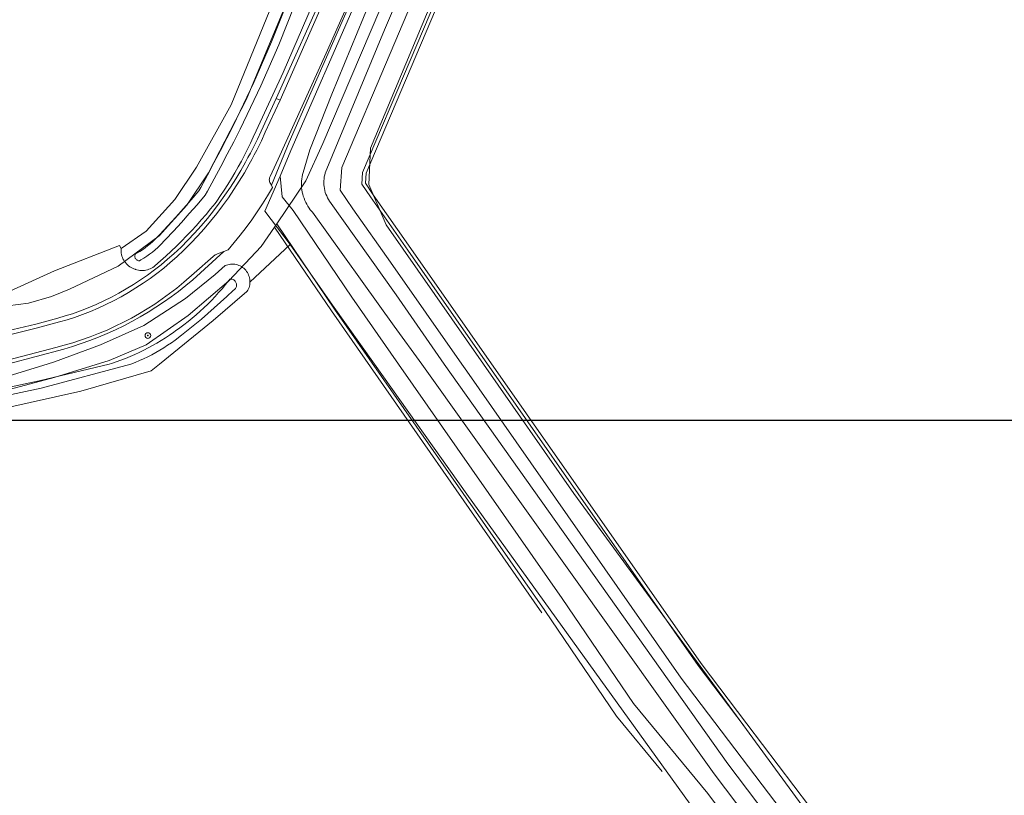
# Model space of a CAD drawing. Header units: metres. Extents: x 250001 to 257773, y 598992 to 609118.
# Tile 110 of 256: x 252509 to 252649, y 599939 to 600049. Entities that reach past the tile are written whole.
import ezdxf
from ezdxf.lldxf.tags import DXFTag

# ---------------------------------------------------------------- set-up
doc = ezdxf.new("R2010")
doc.units = ezdxf.units.M
for name, color, linetype, lineweight in [('B-WE-GR-BOOM-S', 252, 'Continuous', 25), ('B-WE-GR-BOUWLAND-GV', 252, 'Continuous', 13), ('B-WE-GR-GROENVOORZIENING-GV', 252, 'Continuous', 18), ('B-WE-KG-GRENS_PERCEEL-G', 150, 'KG-PERCEEL', 18), ('B-WE-OG-WATER-GV', 252, 'Continuous', 18), ('B-WE-OG-WATER_SLOOT-GV', 252, 'Continuous', 18), ('B-WE-VH-VERHARDING_GESLOTEN-GV', 252, 'Continuous', 18), ('B-WE-VH-VERHARDING_GRASBETONSTEEN-GV', 252, 'Continuous', 18), ('B-WE-VH-VERHARDING_OPEN-GV', 252, 'Continuous', 18), ('N-WE-OG-GBKN-G', 7, 'Continuous', 25), ('X-XX-AL-REFERENTIE-G', 7, 'Continuous', 18)]:
    doc.layers.add(name, color=color, linetype=linetype, lineweight=lineweight)
doc.styles.get("Standard").update_dxf_attribs({"font": 'NLCS-ISO.ttf'})
tags = doc.linetypes.add('KG-PERCEEL', pattern='A,5.5,-2,["P",Standard,S=1.8,R=0,X=-0.5,Y=-0.9],-2,5.5,-2,[5,NLCS.SHX,S=0.75,R=0,X=0,Y=0],-2', length=19).pattern_tags.tags
tags[6] = DXFTag(74, 10)

# ---------------------------------------------------------------- blocks, each defined once
blk = doc.blocks.new('BS2021-132-Xref-KAD-20210617')
at = {"layer": 'B-WE-KG-GRENS_PERCEEL-G', "flags": 128}
for points in [[(252507.032, 600008.367), (252507.517, 600008.239), (252510.456, 600008.638), (252513.699, 600009.6), (252516.257, 600010.622), (252523.142, 600013.872), (252528.978, 600018.204), (252532.874, 600022.536), (252535.98, 600027.118), (252541.34, 600037.544), (252548.975, 600055.881), (252553.404, 600065.379), (252556.545, 600071.68), (252560.748, 600079.251), (252562.7, 600081.944), (252565.83, 600086.263), (252571.333, 600091.923), (252576.055, 600095.825)], [(252545.638, 600019.867), (252549.771, 600025.999), (252552.15, 600031.258), (252561.609, 600053.486), (252569.766, 600070.879), (252574.97, 600079.314), (252581.689, 600085.446), (252586.239, 600088.204), (252590.344, 600089.693), (252593.877, 600090.583)], [(252611.913, 599948.7), (252605.405, 599957.274), (252564.228, 600016.161), (252558.909, 600023.699), (252557.704, 600025.496), (252557.805, 600027.168), (252571.306, 600058.95), (252575.553, 600067.349), (252580.478, 600074.153), (252584.929, 600078.965), (252589.637, 600082.499), (252595.434, 600084.494), (252597.033, 600085.006)], [(252734.573, 599787.173), (252697.835, 599835.787), (252679.231, 599860.512), (252658.363, 599888.247), (252623.418, 599934.373), (252612.311, 599949.003), (252605.822, 599957.551), (252564.67, 600016.402), (252559.31, 600023.998), (252558.213, 600025.634), (252558.299, 600027.053), (252571.757, 600058.734), (252575.98, 600067.086), (252580.867, 600073.836), (252585.264, 600078.591), (252589.873, 600082.051), (252595.619, 600084.028), (252597.186, 600084.53), (252597.284, 600084.562)], [(252436.207, 599979.882), (252440.126, 599980.424), (252446.155, 599981.15), (252458.653, 599984.075), (252480.461, 599989.958), (252498.849, 599994.374), (252507.19, 599996.266), (252514.08, 599998.093), (252521.868, 600000.528), (252527.126, 600002.747), (252533.055, 600006.869), (252538.841, 600011.819), (252543.423, 600016.651), (252545.333, 600019.424)], [(252545.333, 600019.424), (252545.638, 600019.867)], [(252583.24, 599964.761), (252553.398, 600007.531), (252545.333, 600019.424)], [(252545.638, 600019.867), (252553.83, 600007.786), (252583.634, 599965.071), (252593.821, 599950.105), (252600.277, 599942.269)]]:
    blk.add_lwpolyline(points, dxfattribs=at)
at = {"layer": 'N-WE-OG-GBKN-G'}
blk.add_lwpolyline([(251305.421, 608118.318), (256711.718, 608118.318), (256711.718, 599991.994), (251305.421, 599991.994)], close=True, dxfattribs=at)
blk = doc.blocks.new('SGR-BOOM_01-SO')
at = {"linetype": 'ByBlock', "lineweight": 18}
h = blk.add_hatch(color=0, dxfattribs=at)
h.dxf.hatch_style = 1
edge = h.paths.add_edge_path()
edge.add_arc((0, 0), 0.25, 0, 360)
at = {"color": 0, "linetype": 'ByBlock', "lineweight": 18}
for radius in [2, 0.25]:
    blk.add_circle((0, 0), radius, dxfattribs=at)
blk = doc.blocks.new('BS2021-132-Xref-BGT-GRIJS-20210617-aangepast')
at = {"layer": 'B-WE-GR-BOUWLAND-GV', "flags": 128}
for points in [[(252507.797, 600010.351), (252514.124, 600013.212), (252523.336, 600016.794), (252523.566, 600016.409), (252527.111, 600018.863), (252531.17, 600023.351), (252534.28, 600027.928), (252539.159, 600036.77), (252544.669, 600050.15)], [(252655.207, 600082.847), (252648.22, 600083.209), (252606.799, 600089.437), (252604.848, 600089.669), (252602.887, 600089.782), (252600.005, 600089.494), (252597.306, 600086.423), (252595.483, 600085.527), (252589.501, 600082.587), (252584.474, 600079.147), (252578.785, 600072.533), (252571.244, 600060.097), (252558.941, 600030.596), (252558.677, 600025.437), (252561.144, 600019.753), (252574.952, 600000), (252587.781, 599981.648), (252631.437, 599921.984)], [(252710.5, 599798.035), (252667.637, 599854.391), (252608.899, 599931.186), (252572.585, 599981.59), (252559.493, 600000), (252553.535, 600008.379), (252547.526, 600016.971), (252541.839, 600011.634), (252541.83, 600011.445), (252541.804, 600011.247), (252541.762, 600011.052), (252541.704, 600010.86), (252541.632, 600010.674), (252541.545, 600010.494), (252541.443, 600010.322), (252541.412, 600010.274), (252536.626, 600006.184), (252529.01, 600000), (252527.812, 599999.027), (252517.852, 599996.172), (252507.073, 599993.761)]]:
    blk.add_lwpolyline(points, dxfattribs=at)
at = {"layer": 'B-WE-GR-GROENVOORZIENING-GV', "flags": 128}
for points in [[(252556.599, 600052.467), (252547.384, 600031.466), (252544.873, 600025.343), (252545.037, 600025.021), (252544.34, 600023.856), (252543.617, 600022.708), (252542.868, 600021.576), (252542.093, 600020.462), (252541.293, 600019.366), (252540.468, 600018.289), (252539.618, 600017.231), (252538.744, 600016.193), (252538.133, 600015.961), (252533.729, 600011.96), (252532.725, 600011.122), (252531.698, 600010.311), (252530.65, 600009.528), (252529.581, 600008.774), (252528.492, 600008.049), (252527.384, 600007.353), (252526.257, 600006.688), (252525.113, 600006.054), (252523.952, 600005.45), (252522.775, 600004.879), (252521.583, 600004.339), (252520.377, 600003.831), (252519.158, 600003.357), (252517.927, 600002.915), (252516.684, 600002.507), (252515.43, 600002.133), (252507.615, 600000.052)], [(252506.48, 599997.959), (252513.063, 600000), (252514.144, 600000.335), (252520.633, 600002.732), (252526.784, 600005.473), (252532.689, 600009.314), (252536.907, 600012.695), (252538.326, 600013.955), (252538.512, 600014.029), (252538.703, 600014.088), (252538.898, 600014.131), (252539.096, 600014.159), (252539.295, 600014.17), (252539.495, 600014.166), (252539.694, 600014.146), (252539.891, 600014.11), (252540.084, 600014.058), (252540.272, 600013.991), (252540.455, 600013.91), (252540.63, 600013.813), (252540.797, 600013.704), (252540.955, 600013.581), (252541.102, 600013.446), (252541.238, 600013.299), (252541.362, 600013.143), (252541.473, 600012.977), (252541.57, 600012.802), (252541.654, 600012.62), (252541.722, 600012.432), (252541.775, 600012.24), (252541.813, 600012.043), (252541.834, 600011.845), (252541.84, 600011.645), (252541.839, 600011.634), (252547.526, 600016.971), (252543.959, 600021.699), (252546.114, 600026.646), (252547.622, 600030.279), (252556.923, 600051.544)], [(252550.639, 600050.815), (252546.567, 600041.328), (252542.696, 600033.063), (252542.311, 600032.192), (252541.91, 600031.327), (252541.495, 600030.47), (252541.066, 600029.619), (252540.623, 600028.776), (252540.165, 600027.94), (252539.694, 600027.112), (252539.208, 600026.292), (252538.709, 600025.48), (252538.196, 600024.677), (252537.67, 600023.883), (252537.131, 600023.097), (252536.913, 600022.787), (252536.266, 600021.991), (252535.607, 600021.205), (252534.936, 600020.429), (252534.252, 600019.665), (252533.557, 600018.91), (252532.85, 600018.167), (252532.132, 600017.435), (252531.402, 600016.714), (252530.661, 600016.005), (252529.909, 600015.307), (252529.147, 600014.621), (252528.374, 600013.947), (252528.248, 600013.84), (252528.072, 600013.718), (252527.887, 600013.61), (252527.695, 600013.516), (252527.496, 600013.436), (252527.292, 600013.372), (252527.083, 600013.323), (252526.872, 600013.29), (252526.658, 600013.273), (252526.444, 600013.271), (252526.231, 600013.286), (252526.019, 600013.316), (252525.81, 600013.363), (252525.605, 600013.424), (252525.563, 600013.439), (252525.361, 600013.509), (252525.166, 600013.595), (252524.977, 600013.694), (252524.797, 600013.807), (252524.625, 600013.934), (252524.463, 600014.073), (252524.313, 600014.224), (252524.174, 600014.386), (252524.047, 600014.557), (252523.934, 600014.738), (252523.834, 600014.927), (252523.749, 600015.122), (252523.679, 600015.324), (252523.624, 600015.53), (252523.585, 600015.739), (252523.562, 600015.951), (252523.554, 600016.164), (252523.563, 600016.377), (252523.566, 600016.409), (252523.336, 600016.794), (252514.124, 600013.212), (252507.797, 600010.351)], [(252506.678, 600004.515), (252511.457, 600005.672), (252512.501, 600005.951), (252513.543, 600006.238), (252514.583, 600006.531), (252515.621, 600006.831), (252516.657, 600007.139), (252517.789, 600007.546), (252518.909, 600007.986), (252520.015, 600008.458), (252521.108, 600008.962), (252522.185, 600009.498), (252523.247, 600010.064), (252524.292, 600010.661), (252525.319, 600011.288), (252526.327, 600011.944), (252527.316, 600012.629), (252528.285, 600013.343), (252529.233, 600014.084), (252530.158, 600014.853), (252531.062, 600015.648), (252532.062, 600016.596), (252533.037, 600017.572), (252533.984, 600018.573), (252534.905, 600019.6), (252535.797, 600020.651), (252536.661, 600021.726), (252537.495, 600022.824), (252538.299, 600023.944), (252539.073, 600025.086), (252539.815, 600026.247), (252540.526, 600027.429), (252541.204, 600028.629), (252541.56, 600029.27), (252541.906, 600029.916), (252542.244, 600030.566), (252542.573, 600031.22), (252542.893, 600031.88), (252543.422, 600033.021), (252545.565, 600037.643), (252552.87, 600053.94)], [(252631.437, 599921.984), (252587.781, 599981.648), (252574.952, 600000), (252561.144, 600019.753), (252558.677, 600025.437), (252558.941, 600030.596), (252571.244, 600060.097)], [(252568.584, 600060.215), (252554.842, 600027.865), (252554.648, 600024.667), (252556.437, 600021.999), (252561.773, 600014.437), (252571.868, 600000), (252572.567, 599999), (252602.98, 599955.507), (252620.154, 599932.885)], [(252727.772, 599779.743), (252684.424, 599835.535), (252643.335, 599890.226), (252606.739, 599939.144), (252596.224, 599951.907), (252586.104, 599966.773), (252562.921, 600000), (252556.302, 600009.486), (252547.986, 600021.751), (252546.416, 600023.733), (252546.114, 600026.646), (252543.959, 600021.699), (252547.526, 600016.971), (252553.535, 600008.379), (252559.493, 600000), (252572.585, 599981.59), (252608.899, 599931.186), (252667.637, 599854.391), (252710.5, 599798.035)]]:
    blk.add_lwpolyline(points, dxfattribs=at)
at = {"layer": 'B-WE-OG-WATER-GV', "flags": 128}
for points in [[(252548.264, 600054.135), (252544.898, 600045.692), (252542.372, 600039.915), (252539.444, 600033.773), (252538.556, 600032.014), (252537.654, 600030.263), (252536.738, 600028.52), (252535.807, 600026.784), (252534.863, 600025.055), (252534.588, 600024.559), (252533.508, 600023.305), (252532.415, 600022.061), (252531.311, 600020.828), (252530.194, 600019.606), (252529.066, 600018.395), (252528.353, 600017.641), (252528.021, 600017.33), (252527.679, 600017.032), (252527.326, 600016.746), (252526.963, 600016.473), (252526.59, 600016.212), (252526.209, 600015.964), (252525.819, 600015.731), (252525.615, 600015.615), (252525.587, 600015.568), (252525.548, 600015.477), (252525.524, 600015.38), (252525.516, 600015.281), (252525.523, 600015.181), (252525.547, 600015.085), (252525.585, 600014.993), (252525.638, 600014.908), (252525.703, 600014.833), (252525.78, 600014.77), (252525.866, 600014.719), (252525.959, 600014.683), (252526.056, 600014.662), (252526.155, 600014.657), (252526.373, 600014.78), (252526.792, 600015.031), (252527.205, 600015.3), (252527.609, 600015.582), (252528.003, 600015.879), (252528.386, 600016.19), (252528.758, 600016.514), (252529.129, 600016.86), (252529.869, 600017.642), (252531.003, 600018.86), (252532.126, 600020.09), (252533.238, 600021.331), (252534.337, 600022.583), (252535.495, 600023.927), (252535.826, 600024.525), (252536.775, 600026.26), (252537.709, 600028.004), (252538.63, 600029.756), (252539.536, 600031.514), (252540.432, 600033.288), (252543.373, 600039.457), (252545.913, 600045.268), (252549.299, 600053.761)], [(252559.71, 600053.533), (252553.462, 600038.244), (252550.338, 600030.37), (252549.364, 600027.155), (252549.288, 600026.855), (252549.229, 600026.551), (252549.185, 600026.245), (252549.156, 600025.936), (252549.144, 600025.627), (252549.148, 600025.317), (252549.167, 600025.008), (252549.203, 600024.7), (252549.254, 600024.395), (252549.322, 600024.092), (252549.404, 600023.794), (252549.502, 600023.5), (252549.615, 600023.212), (252549.743, 600022.929), (252549.885, 600022.654), (252550.041, 600022.387), (252550.211, 600022.128), (252550.394, 600021.878), (252550.59, 600021.637), (252550.691, 600021.523), (252562.273, 600005.366), (252566.196, 600000), (252607.664, 599941.915), (252645.101, 599892.413)], [(252647.017, 599893.859), (252609.579, 599943.363), (252569.396, 600000), (252562.588, 600009.824), (252553.112, 600023.102), (252552.965, 600023.337), (252552.833, 600023.58), (252552.715, 600023.83), (252552.612, 600024.087), (252552.523, 600024.348), (252552.45, 600024.615), (252552.392, 600024.886), (252552.351, 600025.159), (252552.325, 600025.434), (252552.315, 600025.711), (252552.321, 600025.987), (252552.343, 600026.263), (252552.381, 600026.537), (252552.434, 600026.808), (252552.503, 600027.076), (252552.51, 600027.099), (252560.908, 600047.376), (252566.637, 600060.763)], [(252497.794, 599993.521), (252512.223, 599996.613), (252524.949, 600000.001), (252525.556, 600000.239), (252526.157, 600000.492), (252526.751, 600000.76), (252527.339, 600001.042), (252527.919, 600001.338), (252528.492, 600001.649), (252529.058, 600001.973), (252529.615, 600002.312), (252530.164, 600002.664), (252530.703, 600003.029), (252531.234, 600003.407), (252532.129, 600004.095), (252533.08, 600004.845), (252534.021, 600005.608), (252534.952, 600006.383), (252535.872, 600007.17), (252536.782, 600007.97), (252537.682, 600008.781), (252538.57, 600009.604), (252539.448, 600010.439), (252539.514, 600010.473), (252539.61, 600010.537), (252539.697, 600010.615), (252539.773, 600010.703), (252539.835, 600010.801), (252539.884, 600010.907), (252539.918, 600011.018), (252539.936, 600011.133), (252539.938, 600011.249), (252539.924, 600011.365), (252539.895, 600011.477), (252539.85, 600011.584), (252539.791, 600011.685), (252539.719, 600011.776), (252539.635, 600011.856), (252539.541, 600011.925), (252539.438, 600011.979), (252539.329, 600012.019), (252539.216, 600012.044), (252539.1, 600012.053), (252538.984, 600012.046), (252538.827, 600011.844), (252538.362, 600011.262), (252537.884, 600010.691), (252537.394, 600010.129), (252536.892, 600009.578), (252536.378, 600009.038), (252535.853, 600008.51), (252535.317, 600007.992), (252534.769, 600007.487), (252534.211, 600006.993), (252533.642, 600006.511), (252533.064, 600006.042), (252532.475, 600005.585), (252531.877, 600005.141), (252531.269, 600004.709), (252531.024, 600004.531), (252530.443, 600004.124), (252529.854, 600003.729), (252529.256, 600003.348), (252528.649, 600002.98), (252528.035, 600002.626), (252527.412, 600002.287), (252526.782, 600001.961), (252526.145, 600001.65), (252525.501, 600001.352), (252524.85, 600001.07), (252524.193, 600000.803), (252523.531, 600000.55), (252522.863, 600000.312), (252522.189, 600000.089), (252521.896, 600000), (252511.972, 599997.643), (252497.55, 599994.552)]]:
    blk.add_lwpolyline(points, dxfattribs=at)
at = {"layer": 'B-WE-OG-WATER_SLOOT-GV', "flags": 128}
for points in [[(252544.669, 600050.15), (252539.159, 600036.77), (252534.28, 600027.928), (252531.17, 600023.351), (252527.111, 600018.863), (252523.566, 600016.409), (252523.563, 600016.377), (252523.554, 600016.164), (252523.562, 600015.951), (252523.585, 600015.739), (252523.624, 600015.53), (252523.679, 600015.324), (252523.749, 600015.122), (252523.834, 600014.927), (252523.934, 600014.738), (252524.047, 600014.557), (252524.174, 600014.386), (252524.313, 600014.224), (252524.463, 600014.073), (252524.625, 600013.934), (252524.797, 600013.807), (252524.977, 600013.694), (252525.166, 600013.595), (252525.361, 600013.509), (252525.563, 600013.439), (252525.605, 600013.424), (252525.81, 600013.363), (252526.019, 600013.316), (252526.231, 600013.286), (252526.444, 600013.271), (252526.658, 600013.273), (252526.872, 600013.29), (252527.083, 600013.323), (252527.292, 600013.372), (252527.496, 600013.436), (252527.695, 600013.516), (252527.887, 600013.61), (252528.072, 600013.718), (252528.248, 600013.84), (252528.374, 600013.947), (252529.147, 600014.621), (252529.909, 600015.307), (252530.661, 600016.005), (252531.402, 600016.714), (252532.132, 600017.435), (252532.85, 600018.167), (252533.557, 600018.91), (252534.252, 600019.665), (252534.936, 600020.429), (252535.607, 600021.205), (252536.266, 600021.991), (252536.913, 600022.787), (252537.131, 600023.097), (252537.67, 600023.883), (252538.196, 600024.677), (252538.709, 600025.48), (252539.208, 600026.292), (252539.694, 600027.112), (252540.165, 600027.94), (252540.623, 600028.776), (252541.066, 600029.619), (252541.495, 600030.47), (252541.91, 600031.327), (252542.311, 600032.192), (252542.696, 600033.063), (252546.567, 600041.328), (252550.639, 600050.815)], [(252549.299, 600053.761), (252545.913, 600045.268), (252543.373, 600039.457), (252540.432, 600033.288), (252539.536, 600031.514), (252538.63, 600029.756), (252537.709, 600028.004), (252536.775, 600026.26), (252535.826, 600024.525), (252535.495, 600023.927), (252534.337, 600022.583), (252533.238, 600021.331), (252532.126, 600020.09), (252531.003, 600018.86), (252529.869, 600017.642), (252529.129, 600016.86), (252528.758, 600016.514), (252528.386, 600016.19), (252528.003, 600015.879), (252527.609, 600015.582), (252527.205, 600015.3), (252526.792, 600015.031), (252526.373, 600014.78), (252526.155, 600014.657), (252526.056, 600014.662), (252525.959, 600014.683), (252525.866, 600014.719), (252525.78, 600014.77), (252525.703, 600014.833), (252525.638, 600014.908), (252525.585, 600014.993), (252525.547, 600015.085), (252525.523, 600015.181), (252525.516, 600015.281), (252525.524, 600015.38), (252525.548, 600015.477), (252525.587, 600015.568), (252525.615, 600015.615), (252525.819, 600015.731), (252526.209, 600015.964), (252526.59, 600016.212), (252526.963, 600016.473), (252527.326, 600016.746), (252527.679, 600017.032), (252528.021, 600017.33), (252528.353, 600017.641), (252529.066, 600018.395), (252530.194, 600019.606), (252531.311, 600020.828), (252532.415, 600022.061), (252533.508, 600023.305), (252534.588, 600024.559), (252534.863, 600025.055), (252535.807, 600026.784), (252536.738, 600028.52), (252537.654, 600030.263), (252538.556, 600032.014), (252539.444, 600033.773), (252542.372, 600039.915), (252544.898, 600045.692), (252548.264, 600054.135)], [(252620.154, 599932.885), (252602.98, 599955.507), (252572.567, 599999), (252571.868, 600000), (252561.773, 600014.437), (252556.437, 600021.999), (252554.648, 600024.667), (252554.842, 600027.865), (252568.584, 600060.215)], [(252556.923, 600051.544), (252547.622, 600030.279), (252546.114, 600026.646), (252546.416, 600023.733), (252547.986, 600021.751), (252556.302, 600009.486), (252562.921, 600000), (252586.104, 599966.773), (252596.224, 599951.907), (252606.739, 599939.144), (252643.335, 599890.226)], [(252645.101, 599892.413), (252607.664, 599941.915), (252566.196, 600000), (252562.273, 600005.366), (252550.691, 600021.523), (252550.59, 600021.637), (252550.394, 600021.878), (252550.211, 600022.128), (252550.041, 600022.387), (252549.885, 600022.654), (252549.743, 600022.929), (252549.615, 600023.212), (252549.502, 600023.5), (252549.404, 600023.794), (252549.322, 600024.092), (252549.254, 600024.395), (252549.203, 600024.7), (252549.167, 600025.008), (252549.148, 600025.317), (252549.144, 600025.627), (252549.156, 600025.936), (252549.185, 600026.245), (252549.229, 600026.551), (252549.288, 600026.855), (252549.364, 600027.155), (252550.338, 600030.37), (252553.462, 600038.244), (252559.71, 600053.533)], [(252566.637, 600060.763), (252560.908, 600047.376), (252552.51, 600027.099), (252552.503, 600027.076), (252552.434, 600026.808), (252552.381, 600026.537), (252552.343, 600026.263), (252552.321, 600025.987), (252552.315, 600025.711), (252552.325, 600025.434), (252552.351, 600025.159), (252552.392, 600024.886), (252552.45, 600024.615), (252552.523, 600024.348), (252552.612, 600024.087), (252552.715, 600023.83), (252552.833, 600023.58), (252552.965, 600023.337), (252553.112, 600023.102), (252562.588, 600009.824), (252569.396, 600000), (252609.579, 599943.363), (252647.017, 599893.859)], [(252507.073, 599993.761), (252517.852, 599996.172), (252527.812, 599999.027), (252529.01, 600000), (252536.626, 600006.184), (252541.412, 600010.274), (252541.443, 600010.322), (252541.545, 600010.494), (252541.632, 600010.674), (252541.704, 600010.86), (252541.762, 600011.052), (252541.804, 600011.247), (252541.83, 600011.445), (252541.839, 600011.634), (252541.84, 600011.645), (252541.834, 600011.845), (252541.813, 600012.043), (252541.775, 600012.24), (252541.722, 600012.432), (252541.654, 600012.62), (252541.57, 600012.802), (252541.473, 600012.977), (252541.362, 600013.143), (252541.238, 600013.299), (252541.102, 600013.446), (252540.955, 600013.581), (252540.797, 600013.704), (252540.63, 600013.813), (252540.455, 600013.91), (252540.272, 600013.991), (252540.084, 600014.058), (252539.891, 600014.11), (252539.694, 600014.146), (252539.495, 600014.166), (252539.295, 600014.17), (252539.096, 600014.159), (252538.898, 600014.131), (252538.703, 600014.088), (252538.512, 600014.029), (252538.326, 600013.955), (252536.907, 600012.695), (252532.689, 600009.314), (252526.784, 600005.473), (252520.633, 600002.732), (252514.144, 600000.335), (252513.063, 600000), (252506.48, 599997.959)], [(252497.55, 599994.552), (252511.972, 599997.643), (252521.896, 600000), (252522.189, 600000.089), (252522.863, 600000.312), (252523.531, 600000.55), (252524.193, 600000.803), (252524.85, 600001.07), (252525.501, 600001.352), (252526.145, 600001.65), (252526.782, 600001.961), (252527.412, 600002.287), (252528.035, 600002.626), (252528.649, 600002.98), (252529.256, 600003.348), (252529.854, 600003.729), (252530.443, 600004.124), (252531.024, 600004.531), (252531.269, 600004.709), (252531.877, 600005.141), (252532.475, 600005.585), (252533.064, 600006.042), (252533.642, 600006.511), (252534.211, 600006.993), (252534.769, 600007.487), (252535.317, 600007.992), (252535.853, 600008.51), (252536.378, 600009.038), (252536.892, 600009.578), (252537.394, 600010.129), (252537.884, 600010.691), (252538.362, 600011.262), (252538.827, 600011.844), (252538.984, 600012.046), (252539.1, 600012.053), (252539.216, 600012.044), (252539.329, 600012.019), (252539.438, 600011.979), (252539.541, 600011.925), (252539.635, 600011.856), (252539.719, 600011.776), (252539.791, 600011.685), (252539.85, 600011.584), (252539.895, 600011.477), (252539.924, 600011.365), (252539.938, 600011.249), (252539.936, 600011.133), (252539.918, 600011.018), (252539.884, 600010.907), (252539.835, 600010.801), (252539.773, 600010.703), (252539.697, 600010.615), (252539.61, 600010.537), (252539.514, 600010.473), (252539.448, 600010.439), (252538.57, 600009.604), (252537.682, 600008.781), (252536.782, 600007.97), (252535.872, 600007.17), (252534.952, 600006.383), (252534.021, 600005.608), (252533.08, 600004.845), (252532.129, 600004.095), (252531.234, 600003.407), (252530.703, 600003.029), (252530.164, 600002.664), (252529.615, 600002.312), (252529.058, 600001.973), (252528.492, 600001.649), (252527.919, 600001.338), (252527.339, 600001.042), (252526.751, 600000.76), (252526.157, 600000.492), (252525.556, 600000.239), (252524.949, 600000.001), (252512.223, 599996.613), (252497.794, 599993.521)]]:
    blk.add_lwpolyline(points, dxfattribs=at)
at = {"layer": 'B-WE-VH-VERHARDING_GESLOTEN-GV', "flags": 128}
for points in [[(252477.184, 599992.628), (252514.324, 600002.36), (252515.509, 600002.671), (252516.745, 600003.032), (252517.969, 600003.428), (252519.182, 600003.859), (252520.382, 600004.325), (252521.569, 600004.825), (252522.74, 600005.358), (252523.896, 600005.925), (252525.035, 600006.525), (252526.156, 600007.157), (252527.259, 600007.821), (252528.342, 600008.517), (252529.405, 600009.243), (252530.447, 600009.999), (252531.466, 600010.785), (252532.463, 600011.6), (252533.935, 600012.895), (252536.608, 600015.246), (252536.709, 600015.328), (252536.814, 600015.403), (252536.924, 600015.473), (252537.038, 600015.535), (252537.155, 600015.59), (252537.349, 600015.664), (252538.133, 600015.961), (252538.744, 600016.193), (252539.618, 600017.231), (252540.468, 600018.289), (252541.293, 600019.366), (252542.093, 600020.462), (252542.868, 600021.576), (252543.617, 600022.708), (252544.34, 600023.856), (252545.037, 600025.021), (252544.873, 600025.343), (252544.669, 600025.745), (252544.621, 600025.87), (252544.592, 600026.001), (252544.582, 600026.135), (252544.592, 600026.269), (252544.622, 600026.4), (252544.72, 600026.614), (252545.839, 600029.06), (252552.649, 600044.089), (252560.971, 600062.823)], [(252553.317, 600053.783), (252546.117, 600037.417), (252544.013, 600032.855), (252543.46, 600031.656), (252543.134, 600030.98), (252542.798, 600030.309), (252542.454, 600029.643), (252542.1, 600028.981), (252541.738, 600028.324), (252541.046, 600027.112), (252540.322, 600025.918), (252539.567, 600024.744), (252538.781, 600023.591), (252537.965, 600022.458), (252537.119, 600021.348), (252536.244, 600020.26), (252535.34, 600019.196), (252534.409, 600018.157), (252533.45, 600017.142), (252532.465, 600016.153), (252531.454, 600015.19), (252530.543, 600014.389), (252529.61, 600013.614), (252528.655, 600012.866), (252527.678, 600012.147), (252526.681, 600011.455), (252525.665, 600010.793), (252524.63, 600010.16), (252523.578, 600009.557), (252522.508, 600008.985), (252521.422, 600008.444), (252520.321, 600007.934), (252519.206, 600007.457), (252518.078, 600007.011), (252516.937, 600006.599), (252515.898, 600006.29), (252514.857, 600005.988), (252513.815, 600005.693), (252512.77, 600005.405), (252511.723, 600005.124), (252506.796, 600003.918)]]:
    blk.add_lwpolyline(points, dxfattribs=at)
at = {"layer": 'B-WE-VH-VERHARDING_GRASBETONSTEEN-GV', "flags": 128}
blk.add_lwpolyline([(252506.796, 600003.918), (252511.723, 600005.124), (252512.77, 600005.405), (252513.815, 600005.693), (252514.857, 600005.988), (252515.898, 600006.29), (252516.937, 600006.599), (252518.078, 600007.011), (252519.206, 600007.457), (252520.321, 600007.934), (252521.422, 600008.444), (252522.508, 600008.985), (252523.578, 600009.557), (252524.63, 600010.16), (252525.665, 600010.793), (252526.681, 600011.455), (252527.678, 600012.147), (252528.655, 600012.866), (252529.61, 600013.614), (252530.543, 600014.389), (252531.454, 600015.19), (252532.465, 600016.153), (252533.45, 600017.142), (252534.409, 600018.157), (252535.34, 600019.196), (252536.244, 600020.26), (252537.119, 600021.348), (252537.965, 600022.458), (252538.781, 600023.591), (252539.567, 600024.744), (252540.322, 600025.918), (252541.046, 600027.112), (252541.738, 600028.324), (252542.1, 600028.981), (252542.454, 600029.643), (252542.798, 600030.309), (252543.134, 600030.98), (252543.46, 600031.656), (252544.013, 600032.855), (252546.117, 600037.417), (252545.565, 600037.643), (252543.422, 600033.021), (252542.893, 600031.88), (252542.573, 600031.22), (252542.244, 600030.566), (252541.906, 600029.916), (252541.56, 600029.27), (252541.204, 600028.629), (252540.526, 600027.429), (252539.815, 600026.247), (252539.073, 600025.086), (252538.299, 600023.944), (252537.495, 600022.824), (252536.661, 600021.726), (252535.797, 600020.651), (252534.905, 600019.6), (252533.984, 600018.573), (252533.037, 600017.572), (252532.062, 600016.596), (252531.062, 600015.648), (252530.158, 600014.853), (252529.233, 600014.084), (252528.285, 600013.343), (252527.316, 600012.629), (252526.327, 600011.944), (252525.319, 600011.288), (252524.292, 600010.661), (252523.247, 600010.064), (252522.185, 600009.498), (252521.108, 600008.962), (252520.015, 600008.458), (252518.909, 600007.986), (252517.789, 600007.546), (252516.657, 600007.139), (252515.621, 600006.831), (252514.583, 600006.531), (252513.543, 600006.238), (252512.501, 600005.951), (252511.457, 600005.672), (252506.678, 600004.515)], dxfattribs=at)
at = {"layer": 'B-WE-VH-VERHARDING_OPEN-GV', "flags": 128}
for points in [[(252552.87, 600053.94), (252545.565, 600037.643), (252546.117, 600037.417), (252553.317, 600053.783)], [(252507.615, 600000.052), (252515.43, 600002.133), (252516.684, 600002.507), (252517.927, 600002.915), (252519.158, 600003.357), (252520.377, 600003.831), (252521.583, 600004.339), (252522.775, 600004.879), (252523.952, 600005.45), (252525.113, 600006.054), (252526.257, 600006.688), (252527.384, 600007.353), (252528.492, 600008.049), (252529.581, 600008.774), (252530.65, 600009.528), (252531.698, 600010.311), (252532.725, 600011.122), (252533.729, 600011.96), (252538.133, 600015.961), (252537.349, 600015.664), (252537.155, 600015.59), (252537.038, 600015.535), (252536.924, 600015.473), (252536.814, 600015.403), (252536.709, 600015.328), (252536.608, 600015.246), (252533.935, 600012.895), (252532.463, 600011.6), (252531.466, 600010.785), (252530.447, 600009.999), (252529.405, 600009.243), (252528.342, 600008.517), (252527.259, 600007.821), (252526.156, 600007.157), (252525.035, 600006.525), (252523.896, 600005.925), (252522.74, 600005.358), (252521.569, 600004.825), (252520.382, 600004.325), (252519.182, 600003.859), (252517.969, 600003.428), (252516.745, 600003.032), (252515.509, 600002.671), (252514.324, 600002.36), (252477.184, 599992.628)]]:
    blk.add_lwpolyline(points, dxfattribs=at)
blk.add_lwpolyline([(252556.599, 600052.467), (252561.331, 600062.673), (252560.971, 600062.823), (252552.649, 600044.089), (252545.839, 600029.06), (252544.72, 600026.614), (252544.622, 600026.4), (252544.592, 600026.269), (252544.582, 600026.135), (252544.592, 600026.001), (252544.621, 600025.87), (252544.669, 600025.745), (252544.873, 600025.343), (252547.384, 600031.466)], close=True, dxfattribs=at)
at = {"layer": 'N-WE-OG-GBKN-G'}
blk.add_lwpolyline([(251305.421, 608118.318), (256711.718, 608118.318), (256711.718, 599991.994), (251305.421, 599991.994)], close=True, dxfattribs=at)
at = {"layer": 'B-WE-GR-BOOM-S', "xscale": 0.2, "yscale": 0.2, "zscale": 0.2}
blk.add_blockref('SGR-BOOM_01-SO', (252527.362, 600004.05), dxfattribs=at)

msp = doc.modelspace()

# ---------------------------------------------------------------- block references
at = {"layer": 'X-XX-AL-REFERENTIE-G'}
for name in ['BS2021-132-Xref-BGT-GRIJS-20210617-aangepast', 'BS2021-132-Xref-KAD-20210617']:
    msp.add_blockref(name, (0, 0), dxfattribs=at)

doc.saveas('drawing.dxf')
